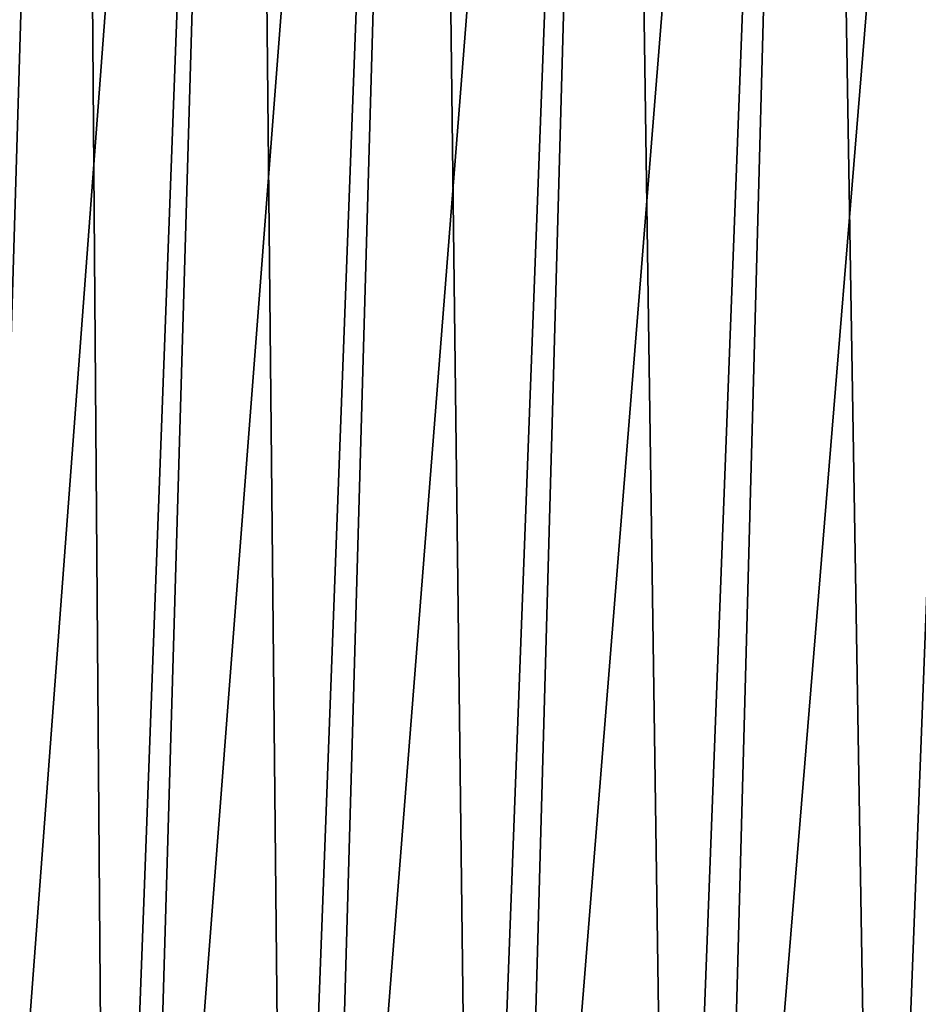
# Model space of a CAD drawing. Header units: millimetres. Extents: x -46 to 46, y -9 to 3208.
# Tile 17 of 256: x -38.86 to -34.3, y -4 to 1. Entities that reach past the tile are written whole.
import ezdxf

# ---------------------------------------------------------------- set-up
doc = ezdxf.new("R2010")
doc.units = ezdxf.units.MM
doc.header["$LTSCALE"] = 65.185185
doc.layers.add('3', color=7, linetype='CONTINUOUS')
doc.layers.add('4', color=7, linetype='CONTINUOUS')

msp = doc.modelspace()

# ---------------------------------------------------------------- linework, layer by layer
at = {"layer": '3', "color": 254, "linetype": 'Continuous', "true_color": 0xd6fabd}
for points in [[(-39.1415, -8.4826, -23.5507), (-39.9663, -8.4826, -22.1222), (-38.5672, 10.7105, -23.2051), (-39.1415, -8.4826, -23.5507)], [(-38.5672, 10.7105, -23.2051), (-39.9663, -8.4826, -22.1222), (-39.3799, 10.7105, -21.7976), (-38.5672, 10.7105, -23.2051)], [(-38.2658, -8.4826, -24.9484), (-39.1415, -8.4826, -23.5507), (-37.7043, 10.7105, -24.5824), (-38.2658, -8.4826, -24.9484)], [(-37.7043, 10.7105, -24.5824), (-39.1415, -8.4826, -23.5507), (-38.5672, 10.7105, -23.2051), (-37.7043, 10.7105, -24.5824)], [(-37.3401, -8.4826, -26.3137), (-38.2658, -8.4826, -24.9484), (-36.7923, 10.7105, -25.9276), (-37.3401, -8.4826, -26.3137)], [(-36.7923, 10.7105, -25.9276), (-38.2658, -8.4826, -24.9484), (-37.7043, 10.7105, -24.5824), (-36.7923, 10.7105, -25.9276)], [(-36.3658, -8.4826, -27.6446), (-37.3401, -8.4826, -26.3137), (-35.8322, 10.7105, -27.239), (-36.3658, -8.4826, -27.6446)], [(-35.8322, 10.7105, -27.239), (-37.3401, -8.4826, -26.3137), (-36.7923, 10.7105, -25.9276), (-35.8322, 10.7105, -27.239)], [(-35.3441, -8.4826, -28.9394), (-36.3658, -8.4826, -27.6446), (-34.8255, 10.7105, -28.5148), (-35.3441, -8.4826, -28.9394)], [(-34.8255, 10.7105, -28.5148), (-36.3658, -8.4826, -27.6446), (-35.8322, 10.7105, -27.239), (-34.8255, 10.7105, -28.5148)], [(-34.2762, -8.4826, -30.1966), (-35.3441, -8.4826, -28.9394), (-33.7733, 10.7105, -29.7535), (-34.2762, -8.4826, -30.1966)], [(-33.7733, 10.7105, -29.7535), (-35.3441, -8.4826, -28.9394), (-34.8255, 10.7105, -28.5148), (-33.7733, 10.7105, -29.7535)]]:
    msp.add_3dface(points, dxfattribs=at)
at = {"layer": '4', "color": 254, "linetype": 'Continuous', "true_color": 0xd6fabd}
for points in [[(-39.3799, 10.7105, 21.7976), (-39.2751, -8.4826, 23.3272), (-38.5672, 10.7105, 23.2051), (-39.3799, 10.7105, 21.7976)], [(-39.2751, -8.4826, 23.3272), (-38.4175, -8.4826, 24.7141), (-38.5672, 10.7105, 23.2051), (-39.2751, -8.4826, 23.3272)], [(-38.5672, 10.7105, 23.2051), (-38.4175, -8.4826, 24.7141), (-37.7043, 10.7105, 24.5824), (-38.5672, 10.7105, 23.2051)], [(-38.4175, -8.4826, 24.7141), (-37.5109, -8.4826, 26.0696), (-37.7043, 10.7105, 24.5824), (-38.4175, -8.4826, 24.7141)], [(-37.7043, 10.7105, 24.5824), (-37.5109, -8.4826, 26.0696), (-36.7923, 10.7105, 25.9276), (-37.7043, 10.7105, 24.5824)], [(-37.5109, -8.4826, 26.0696), (-36.5566, -8.4826, 27.3918), (-36.7923, 10.7105, 25.9276), (-37.5109, -8.4826, 26.0696)], [(-36.7923, 10.7105, 25.9276), (-36.5566, -8.4826, 27.3918), (-35.8322, 10.7105, 27.239), (-36.7923, 10.7105, 25.9276)], [(-36.5566, -8.4826, 27.3918), (-35.5556, -8.4826, 28.6792), (-35.8322, 10.7105, 27.239), (-36.5566, -8.4826, 27.3918)], [(-35.8322, 10.7105, 27.239), (-35.5556, -8.4826, 28.6792), (-34.8255, 10.7105, 28.5148), (-35.8322, 10.7105, 27.239)], [(-35.5556, -8.4826, 28.6792), (-34.5093, -8.4826, 29.9299), (-34.8255, 10.7105, 28.5148), (-35.5556, -8.4826, 28.6792)], [(-34.8255, 10.7105, 28.5148), (-34.5093, -8.4826, 29.9299), (-33.7733, 10.7105, 29.7535), (-34.8255, 10.7105, 28.5148)], [(-34.5093, -8.4826, 29.9299), (-33.4191, -8.4826, 31.1426), (-33.7733, 10.7105, 29.7535), (-34.5093, -8.4826, 29.9299)]]:
    msp.add_3dface(points, dxfattribs=at)

doc.saveas('drawing.dxf')
